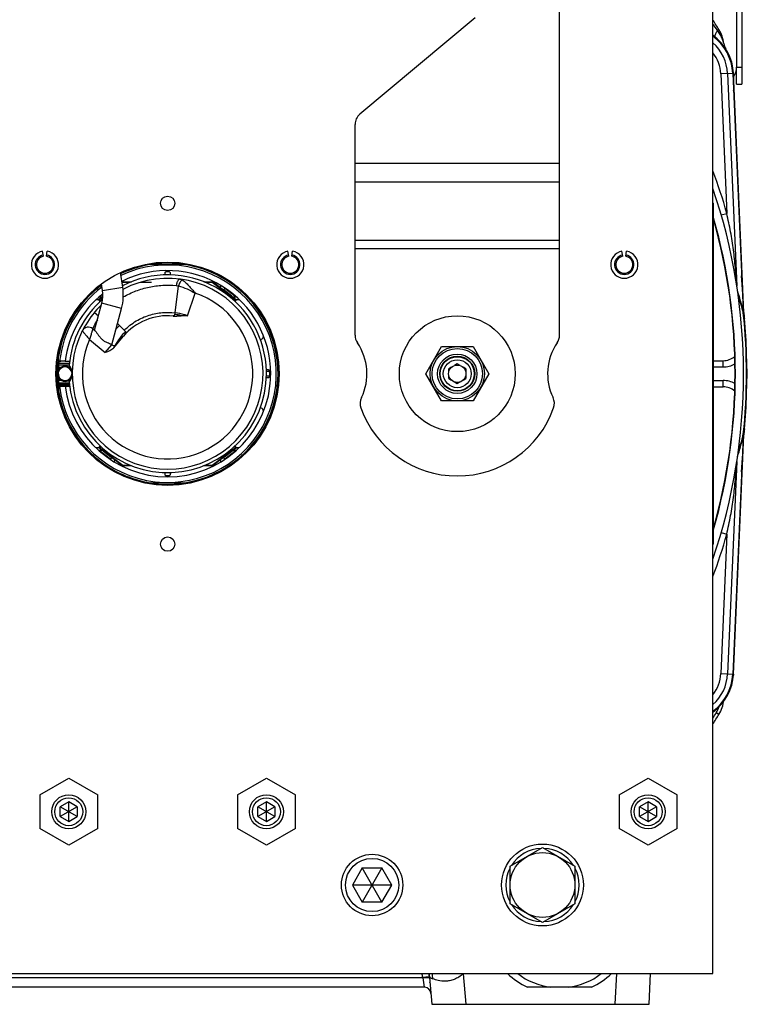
# Model space of a CAD drawing. Extents: x -1622 to 1181, y 8 to 1633.
# Tile 2 of 81: x -1495 to -1282, y 645 to 934. Entities that reach past the tile are written whole.
import ezdxf

# ---------------------------------------------------------------- set-up
doc = ezdxf.new("R2010")
doc.units = 0
doc.header["$LTSCALE"] = 65.395
doc.layers.get('0').update_dxf_attribs({"linetype": 'CONTINUOUS'})

msp = doc.modelspace()

# ---------------------------------------------------------------- linework, layer by layer
at = {"color": 7, "linetype": 'CONTINUOUS'}
for p, q in [((-1292.05, 654.26), (-1292.05, 1006.26)), ((-1337.05, 841.56), (-1337.05, 948.26)), ((-1395.62, 906.46), (-1361.84, 934.81)), ((-1285.09, 915.23), (-1285.09, 920.22)), ((-1285.09, 915.23), (-1283.59, 915.23)), ((-1397.05, 841.56), (-1397.05, 903.39)), ((-1292.05, 880.26), (-1291.85, 880.26)), ((-1291.85, 780.26), (-1291.85, 880.26)), ((-1488.49, 864.72), (-1488.75, 866.2)), ((-1487.62, 864.72), (-1487.36, 866.2)), ((-1416.49, 864.72), (-1416.75, 866.2)), ((-1415.62, 864.72), (-1415.36, 866.2)), ((-1318.49, 864.72), (-1318.75, 866.2)), ((-1317.62, 864.72), (-1317.36, 866.2)), ((-1376.29, 830.26), (-1371.67, 838.26)), ((-1371.67, 838.26), (-1362.43, 838.26)), ((-1362.43, 838.26), (-1357.81, 830.26)), ((-1368.74, 832.17), (-1369.55, 831.7)), ((-1367.05, 833.15), (-1367.87, 832.68)), ((-1366.24, 832.68), (-1367.05, 833.15)), ((-1364.55, 831.7), (-1365.37, 832.17)), ((-1291.85, 834.08), (-1289.05, 834.08)), ((-1291.85, 832.26), (-1289.05, 832.26)), ((-1371.67, 822.26), (-1376.29, 830.26)), ((-1369.55, 830.76), (-1369.55, 831.7)), ((-1369.55, 828.82), (-1369.55, 829.76)), ((-1364.55, 831.7), (-1364.55, 830.76)), ((-1364.55, 829.76), (-1364.55, 828.82)), ((-1357.81, 830.26), (-1362.43, 822.26)), ((-1369.55, 828.82), (-1368.74, 828.35)), ((-1367.87, 827.84), (-1367.05, 827.37)), ((-1367.05, 827.37), (-1366.24, 827.84)), ((-1365.37, 828.35), (-1364.55, 828.82)), ((-1291.85, 828.26), (-1289.05, 828.26)), ((-1291.85, 826.44), (-1289.05, 826.44)), ((-1362.43, 822.26), (-1371.67, 822.26)), ((-1291.85, 780.26), (-1292.05, 780.26)), ((-1489.55, 706.67), (-1481.05, 711.57)), ((-1481.05, 711.57), (-1472.55, 706.67)), ((-1431.55, 706.67), (-1423.05, 711.57)), ((-1423.05, 711.57), (-1414.55, 706.67)), ((-1319.55, 706.67), (-1311.05, 711.57)), ((-1311.05, 711.57), (-1302.55, 706.67)), ((-1489.55, 706.67), (-1489.55, 696.85)), ((-1472.55, 696.85), (-1472.55, 706.67)), ((-1431.55, 706.67), (-1431.55, 696.85)), ((-1414.55, 696.85), (-1414.55, 706.67)), ((-1319.55, 706.67), (-1319.55, 696.85)), ((-1302.55, 696.85), (-1302.55, 706.67)), ((-1481.05, 704.65), (-1483.55, 703.2)), ((-1478.55, 700.32), (-1483.55, 703.2)), ((-1483.55, 700.32), (-1483.55, 703.2)), ((-1478.55, 703.2), (-1483.55, 700.32)), ((-1478.55, 703.2), (-1481.05, 704.65)), ((-1481.05, 698.87), (-1481.05, 704.65)), ((-1478.55, 703.2), (-1478.55, 700.32)), ((-1423.05, 704.65), (-1425.55, 703.2)), ((-1420.55, 700.32), (-1425.55, 703.2)), ((-1425.55, 700.32), (-1425.55, 703.2)), ((-1420.55, 703.2), (-1425.55, 700.32)), ((-1420.55, 703.2), (-1423.05, 704.65)), ((-1423.05, 698.87), (-1423.05, 704.65)), ((-1420.55, 703.2), (-1420.55, 700.32)), ((-1311.05, 704.65), (-1313.55, 703.2)), ((-1308.55, 700.32), (-1313.55, 703.2)), ((-1313.55, 700.32), (-1313.55, 703.2)), ((-1308.55, 703.2), (-1313.55, 700.32)), ((-1308.55, 703.2), (-1311.05, 704.65)), ((-1311.05, 698.87), (-1311.05, 704.65)), ((-1308.55, 703.2), (-1308.55, 700.32)), ((-1483.55, 700.32), (-1481.05, 698.87)), ((-1481.05, 698.87), (-1478.55, 700.32)), ((-1425.55, 700.32), (-1423.05, 698.87)), ((-1423.05, 698.87), (-1420.55, 700.32)), ((-1313.55, 700.32), (-1311.05, 698.87)), ((-1311.05, 698.87), (-1308.55, 700.32)), ((-1481.05, 691.94), (-1489.55, 696.85)), ((-1472.55, 696.85), (-1481.05, 691.94)), ((-1423.05, 691.94), (-1431.55, 696.85)), ((-1414.55, 696.85), (-1423.05, 691.94)), ((-1311.05, 691.94), (-1319.55, 696.85)), ((-1302.55, 696.85), (-1311.05, 691.94)), ((-1351.55, 685.74), (-1342.05, 691.23)), ((-1342.05, 691.23), (-1332.55, 685.74)), ((-1394.94, 685.26), (-1397.83, 680.26)), ((-1394.94, 685.26), (-1389.17, 685.26)), ((-1389.17, 675.26), (-1394.94, 685.26)), ((-1389.17, 685.26), (-1394.94, 675.26)), ((-1386.28, 680.26), (-1389.17, 685.26)), ((-1351.55, 674.77), (-1351.55, 685.74)), ((-1332.55, 685.74), (-1332.55, 674.77)), ((-1386.28, 680.26), (-1397.83, 680.26)), ((-1397.83, 680.26), (-1394.94, 675.26)), ((-1389.17, 675.26), (-1386.28, 680.26)), ((-1389.17, 675.26), (-1394.94, 675.26)), ((-1342.05, 669.29), (-1351.55, 674.77)), ((-1332.55, 674.77), (-1342.05, 669.29)), ((-1612.05, 654.26), (-1292.05, 654.26))]:
    msp.add_line(p, q, dxfattribs=at)
at = {"color": 3, "linetype": 'CONTINUOUS'}
for p, q in [((-1283.59, 992.71), (-1283.59, 915.23)), ((-1285.09, 990.77), (-1285.09, 920.22))]:
    msp.add_line(p, q, dxfattribs=at)
at = {"color": 9, "linetype": 'CONTINUOUS'}
for p, q in [((-1290.67, 930.97), (-1290.28, 931.21)), ((-1289.16, 926.62), (-1289.13, 926.42)), ((-1285.09, 920.23), (-1283.59, 920.23)), ((-1286.22, 918.38), (-1289.74, 918.23)), ((-1289.74, 918.23), (-1287.95, 877.3)), ((-1287.75, 918.32), (-1285.02, 855.97)), ((-1397.05, 891.99), (-1337.05, 891.99)), ((-1337.05, 886.49), (-1397.05, 886.49)), ((-1291.85, 878.26), (-1292.05, 878.26)), ((-1289.6, 876.83), (-1287.95, 877.3)), ((-1397.05, 869.42), (-1337.05, 869.42)), ((-1337.05, 866.92), (-1397.05, 866.92)), ((-1471.16, 854.7), (-1465.23, 855.64)), ((-1465.17, 857.06), (-1465.43, 856.87)), ((-1449.84, 848.11), (-1448.87, 856)), ((-1432.18, 851.97), (-1438.93, 857.06)), ((-1471.07, 852.61), (-1471.92, 851.97)), ((-1446.2, 847.28), (-1443.93, 853.9)), ((-1471.92, 851.97), (-1471.66, 851.63)), ((-1471.63, 849.91), (-1471.82, 850.09)), ((-1465.56, 849.41), (-1471.35, 850.96)), ((-1432.45, 851.63), (-1432.18, 851.97)), ((-1473.5, 848.26), (-1472.34, 847.28)), ((-1282.94, 847.58), (-1282.98, 848.31)), ((-1466.17, 844.43), (-1467.16, 843.44)), ((-1474.94, 840.32), (-1470.34, 836.47)), ((-1470.34, 836.47), (-1468.41, 838.76)), ((-1282.3, 836.19), (-1282.16, 836.19)), ((-1289.05, 832.26), (-1289.05, 834.08)), ((-1289.05, 826.44), (-1289.05, 828.26)), ((-1282.16, 824.33), (-1282.3, 824.33)), ((-1282.98, 812.2), (-1282.94, 812.94)), ((-1471.66, 808.89), (-1471.92, 808.54)), ((-1432.18, 808.54), (-1432.45, 808.89)), ((-1471.92, 808.54), (-1465.17, 803.46)), ((-1438.93, 803.46), (-1432.18, 808.54)), ((-1285.02, 804.55), (-1287.75, 742.2)), ((-1287.95, 783.21), (-1289.74, 742.29)), ((-1289.6, 783.69), (-1287.95, 783.21)), ((-1292.05, 782.26), (-1291.85, 782.26)), ((-1289.74, 742.29), (-1286.22, 742.14)), ((-1290.28, 730.31), (-1291.05, 730.78)), ((-1526.93, 653.1), (-1377.18, 653.1)), ((-1377.17, 653.07), (-1376.76, 650.26)), ((-1365.29, 654.26), (-1365.27, 654.22)), ((-1364.48, 645.26), (-1365.27, 654.22)), ((-1320.31, 654.26), (-1320.79, 645.26))]:
    msp.add_line(p, q, dxfattribs=at)
at = {"color": 2, "linetype": 'CONTINUOUS'}
for p, q in [((-1286.22, 918.38), (-1283.18, 848.77)), ((-1282.95, 848.23), (-1286.01, 918.39)), ((-1452.8, 859.24), (-1452.8, 859.76)), ((-1452.3, 860.26), (-1451.8, 860.26)), ((-1451.3, 859.76), (-1451.3, 859.24)), ((-1465.24, 857.26), (-1462.63, 857.26)), ((-1463.12, 857.06), (-1465.17, 857.06)), ((-1456.75, 857.06), (-1460.15, 857.06)), ((-1441.47, 857.26), (-1438.86, 857.26)), ((-1438.93, 857.06), (-1440.99, 857.06)), ((-1436.34, 856.1), (-1436.69, 855.62)), ((-1435.62, 854.82), (-1435.2, 855.38)), ((-1431.94, 852.79), (-1435.26, 855.3)), ((-1435.25, 855.31), (-1431.93, 852.81)), ((-1471.3, 852.69), (-1472.35, 852.69)), ((-1472.19, 852.83), (-1472.18, 852.81)), ((-1472.18, 852.81), (-1471.05, 853.65)), ((-1471.05, 853.63), (-1472.16, 852.79)), ((-1472.16, 852.79), (-1472.09, 852.69)), ((-1471.06, 852.88), (-1471.3, 852.69)), ((-1435.62, 854.82), (-1435.38, 854.63)), ((-1433.22, 853.01), (-1432.76, 852.66)), ((-1431.76, 852.69), (-1432.8, 852.69)), ((-1432.02, 852.69), (-1431.94, 852.79)), ((-1431.93, 852.81), (-1431.91, 852.83)), ((-1471.81, 851.49), (-1472.2, 852.01)), ((-1431.9, 852.01), (-1432.3, 851.49)), ((-1464.05, 842.3), (-1466.74, 845)), ((-1474, 843.46), (-1473.42, 842.97)), ((-1468.47, 838.81), (-1468.41, 838.76)), ((-1281.95, 830.26), (-1282.16, 836.19)), ((-1484.35, 833.41), (-1484.35, 830.73)), ((-1484.25, 833.22), (-1484.25, 831.07)), ((-1480.9, 833.22), (-1484.25, 833.22)), ((-1484.05, 833.87), (-1484.05, 831.46)), ((-1484.05, 833.4), (-1480.88, 833.4)), ((-1480.92, 832.75), (-1484.05, 832.75)), ((-1484.05, 832.16), (-1483.36, 832.16)), ((-1482.08, 833.9), (-1483.74, 833.9)), ((-1483.21, 832.16), (-1482.77, 832.16)), ((-1481.53, 832.16), (-1481.09, 832.16)), ((-1480.95, 832.16), (-1480.53, 832.16)), ((-1484.33, 830.26), (-1484.4, 830.26)), ((-1484.35, 830.26), (-1484.35, 827.11)), ((-1484.25, 830.83), (-1484.25, 827.3)), ((-1484.05, 831.32), (-1484.05, 831.26)), ((-1484.05, 829.26), (-1483.94, 829.37)), ((-1484.05, 829.26), (-1484.05, 828.36)), ((-1422.55, 831.36), (-1423.07, 831.36)), ((-1422.55, 829.51), (-1423.07, 829.51)), ((-1423.07, 829.16), (-1422.55, 829.16)), ((-1423.06, 831.01), (-1422.55, 831.01)), ((-1422.05, 829.66), (-1422.05, 830.86)), ((-1282.16, 824.33), (-1281.95, 830.26)), ((-1484.25, 827.3), (-1480.9, 827.3)), ((-1484.05, 828.36), (-1482.77, 828.36)), ((-1480.92, 827.52), (-1484.05, 827.52)), ((-1484.05, 827.52), (-1484.05, 827.01)), ((-1480.88, 827.12), (-1484.05, 827.12)), ((-1484.05, 827.01), (-1480.87, 827.01)), ((-1480.85, 826.89), (-1482.11, 826.89)), ((-1482.11, 826.89), (-1482.08, 826.62)), ((-1481.53, 828.36), (-1480.53, 828.36)), ((-1283.18, 811.75), (-1286.22, 742.14)), ((-1286.01, 742.13), (-1282.95, 812.29)), ((-1472.2, 808.5), (-1471.8, 809.03)), ((-1432.3, 809.03), (-1431.9, 808.5)), ((-1472.35, 807.83), (-1471.3, 807.83)), ((-1472.18, 807.71), (-1472.19, 807.69)), ((-1468.85, 805.21), (-1472.18, 807.71)), ((-1472.09, 807.83), (-1472.16, 807.72)), ((-1472.16, 807.72), (-1468.84, 805.22)), ((-1470.88, 807.51), (-1471.35, 807.86)), ((-1435.26, 805.22), (-1431.94, 807.72)), ((-1431.93, 807.71), (-1435.25, 805.21)), ((-1433.22, 807.51), (-1432.8, 807.83)), ((-1432.8, 807.83), (-1431.76, 807.83)), ((-1431.94, 807.72), (-1432.02, 807.83)), ((-1431.91, 807.69), (-1431.93, 807.71)), ((-1468.48, 805.7), (-1468.91, 805.14)), ((-1468.73, 805.89), (-1468.48, 805.7)), ((-1467.77, 804.42), (-1467.41, 804.89)), ((-1462.63, 803.26), (-1465.24, 803.26)), ((-1465.17, 803.46), (-1463.12, 803.46)), ((-1438.86, 803.26), (-1441.48, 803.26)), ((-1440.98, 803.46), (-1438.93, 803.46)), ((-1436.69, 804.89), (-1436.34, 804.42)), ((-1435.38, 805.89), (-1435.67, 805.66)), ((-1435.2, 805.14), (-1435.62, 805.7)), ((-1452.8, 800.76), (-1452.8, 801.27)), ((-1451.8, 800.26), (-1452.3, 800.26)), ((-1451.3, 801.27), (-1451.3, 800.76)), ((-1375.18, 653.19), (-1375.19, 653.19))]:
    msp.add_line(p, q, dxfattribs=at)
at = {"color": 6, "linetype": 'CONTINUOUS'}
for p, q in [((-1446.98, 862.26), (-1457.13, 862.26)), ((-1465.23, 855.64), (-1465.91, 859.92)), ((-1471.16, 854.7), (-1471.46, 856.63)), ((-1465.46, 857.09), (-1465.24, 857.26)), ((-1435.62, 854.82), (-1438.86, 857.26)), ((-1471.3, 852.69), (-1472.2, 852.01)), ((-1433.22, 853.01), (-1435.38, 854.63)), ((-1432.76, 852.66), (-1431.9, 852.01)), ((-1473.48, 843.02), (-1471.35, 850.96)), ((-1473.06, 852.01), (-1472.2, 852.01)), ((-1471.92, 851.97), (-1472.2, 852.01)), ((-1468.41, 838.76), (-1465.56, 849.41)), ((-1432.18, 851.97), (-1431.9, 852.01)), ((-1431.9, 852.01), (-1431.04, 852.01)), ((-1467.87, 837.85), (-1465.08, 841.19)), ((-1484.05, 833.87), (-1484.05, 835.33)), ((-1484.05, 833.6), (-1483.6, 833.8)), ((-1483.6, 833.8), (-1483.38, 833.9)), ((-1482.08, 833.9), (-1480.82, 833.9)), ((-1281.95, 830.26), (-1282.19, 830.26)), ((-1484.05, 828.36), (-1484.05, 827.52)), ((-1484.05, 827.01), (-1484.05, 825.18)), ((-1483.74, 826.62), (-1480.82, 826.62)), ((-1472.2, 808.5), (-1473.07, 808.5)), ((-1471.92, 808.54), (-1472.2, 808.5)), ((-1471.35, 807.86), (-1472.2, 808.5)), ((-1470.88, 807.51), (-1468.73, 805.89)), ((-1435.38, 805.89), (-1433.22, 807.51)), ((-1432.8, 807.83), (-1431.9, 808.5)), ((-1432.18, 808.54), (-1431.9, 808.5)), ((-1431.04, 808.5), (-1431.9, 808.5)), ((-1465.24, 803.26), (-1468.48, 805.7)), ((-1435.67, 805.66), (-1438.86, 803.26)), ((-1457.13, 798.26), (-1446.98, 798.26)), ((-1375.2, 653.37), (-1375.18, 653.12)), ((-1375.18, 653.12), (-1374.49, 645.26)), ((-1310.79, 645.26), (-1310.32, 654.26)), ((-1376.76, 650.26), (-1527.35, 650.26)), ((-1327.66, 650.26), (-1346.45, 650.26)), ((-1374.49, 645.26), (-1310.79, 645.26))]:
    msp.add_line(p, q, dxfattribs=at)
for points in [[(-1472.19, 852.01), (-1472.2, 852.01), (-1472.2, 852.01), (-1472.2, 852.01)], [(-1431.91, 852.01), (-1431.91, 852.01), (-1431.9, 852.01), (-1431.9, 852.01)], [(-1472.19, 808.51), (-1472.2, 808.51), (-1472.2, 808.5), (-1472.2, 808.5)], [(-1431.91, 808.51), (-1431.91, 808.51), (-1431.9, 808.5), (-1431.9, 808.5)], [(-1375.38, 654.26), (-1375.33, 654.1), (-1375.26, 653.74), (-1375.2, 653.37)]]:
    msp.add_lwpolyline(points, dxfattribs=at)
at = {"color": 7, "linetype": 'CONTINUOUS'}
for centre, radius in [((-1452.05, 880.26), 2.1), ((-1452.05, 830.26), 32.75), ((-1367.05, 830.26), 17), ((-1367.05, 830.26), 8), ((-1367.05, 830.26), 5.13), ((-1367.05, 830.26), 5), ((-1367.05, 830.26), 4.1), ((-1367.05, 830.26), 2.55), ((-1452.05, 780.26), 2.1), ((-1481.05, 701.76), 5), ((-1481.05, 701.76), 4.1), ((-1423.05, 701.76), 5), ((-1423.05, 701.76), 4.1), ((-1311.05, 701.76), 5), ((-1311.05, 701.76), 4.1), ((-1342.05, 680.26), 12), ((-1392.05, 680.26), 9), ((-1392.05, 680.26), 7.8), ((-1342.05, 680.26), 9.5)]:
    msp.add_circle(centre, radius, dxfattribs=at)
at = {"color": 9, "linetype": 'CONTINUOUS'}
for radius in [7.39, 5.78]:
    msp.add_circle((-1367.05, 830.26), radius, dxfattribs=at)
at = {"color": 6, "linetype": 'CONTINUOUS'}
for centre, radius, start, end in [((-1452.05, 830.26), 190.69, 31.9662, 32.9542), ((-1300.5, 917.76), 14.5, 54.3672, 54.3813), ((-1284.88, 927.67), 4, 187.1855, 212.3882), ((-1452.05, 830.26), 32.4, 99.0125, 115.2132), ((-1452.05, 830.26), 32.4, 53, 80.9875), ((-1452.05, 830.26), 28, 153.3424, 117.8849), ((-1452.05, 830.26), 32.4, 126.6727, 127), ((-1480.05, 853.29), 15, 345, 9), ((-1452.05, 830.26), 32.4, 50.7272, 52.5169), ((-1452.05, 830.26), 32.4, 48.7121, 50.4948), ((-1452.05, 830.26), 32.4, 132.8482, 170.9876), ((-1480.05, 853.29), 9, 345, 9), ((-1452.05, 830.26), 32.4, 279.0125, 47.1518), ((-1452.05, 830.26), 28, 134.0084, 149.1589), ((-1452.05, 830.26), 170, 5.4578, 6.8159), ((-1452.05, 830.26), 17, 84.5099, 140), ((-1482.15, 830.26), 2.25, 31.0167, 33.209), ((-1452.05, 830.26), 32.4, 189.0124, 227.1518), ((-1452.05, 830.26), 170, 353.1856, 354.5422), ((-1452.05, 830.26), 32.4, 229.0309, 230.955), ((-1452.05, 830.26), 32.4, 231.0148, 260.9875), ((-1298.77, 735.6), 10, 328.0338, 353.7517), ((-1452.05, 831.26), 190.69, 327.0471, 328.0338), ((-1382.14, 652.51), 6.99, 6.6208, 6.6394), ((-1382.13, 652.51), 6.98, 5.9176, 5.9409), ((-1337.05, 670.26), 22.1, 226.4055, 244.8406), ((-1337.05, 670.26), 20.16, 232.5517, 262.8392), ((-1337.05, 670.26), 20.16, 277.1608, 307.4483), ((-1337.05, 670.26), 22.1, 295.1594, 313.5961), ((-1376.76, 648.26), 2, 5, 86.1219), ((-1394.9, 649.06), 20, 7.3058, 7.4136)]:
    msp.add_arc(centre, radius, start, end, dxfattribs=at)
at = {"color": 9, "linetype": 'CONTINUOUS'}
for centre, radius, start, end in [((-1336.41, 897.83), 56.48, 35.9186, 38.243), ((-1300.5, 917.76), 12.77, 2.5, 48.5669), ((-1300.5, 917.76), 10.77, 2.5, 38.3318), ((-1284.3, 919.45), 8.66, 124.1623, 124.8396), ((-1452.05, 830.26), 170.71, 15.9968, 20.3992), ((-1452.05, 830.26), 31.9, 186.5551, 115.4744), ((-2227.02, 796.16), 945.48, 3.16203, 3.81079), ((-1452.05, 830.26), 31.9, 127.1472, 173.4449), ((-1452.05, 830.26), 25, 156.2602, 71.0395), ((-1343.9, 834.67), 62.33, 13.0716, 18.614), ((-1338.6, 834.85), 57.03, 14.1059, 18.9477), ((-1338, 835.01), 56.41, 13.4217, 14.0892), ((-1452.05, 830.26), 28, 149.1589, 153.3424), ((-1475.29, 841.92), 2, 50, 153.3424), ((-1343.9, 825.84), 62.33, 341.3868, 346.9284), ((-1338.56, 825.66), 56.99, 341.0508, 345.8956), ((-2233.65, 864.76), 952.12, 356.19144, 356.83558), ((-1338.29, 825.57), 56.7, 345.9126, 346.5767), ((-1452.05, 830.26), 170.71, 339.6007, 344.0032), ((-1300.5, 742.76), 10.77, 321.6682, 357.5), ((-1300.5, 742.76), 12.77, 311.4331, 357.5), ((-1298.72, 735.57), 9.04, 328.0573, 340.5704), ((-1452.05, 831.26), 189.78, 327.4704, 328.0338), ((-1382.16, 652.61), 5.01, 5.5817, 19.1675), ((-1381.64, 652.47), 7.43, 2.2388, 13.9098), ((-1375.3, 673.15), 21.42, 297.9329, 298.153)]:
    msp.add_arc(centre, radius, start, end, dxfattribs=at)
at = {"color": 2, "linetype": 'CONTINUOUS'}
for centre, radius, start, end in [((-1298.77, 925.92), 10, 7.1855, 31.9662), ((-1300.5, 917.76), 14.5, 2.5, 54.3672), ((-1300.5, 917.76), 14.29, 2.5, 53.7631), ((-1452.05, 830.26), 30.25, 0, 116.4015), ((-1452.05, 830.26), 29, 4.9778, 117.1777), ((-1452.05, 830.26), 32.4, 127, 132.8482), ((-1452.05, 830.26), 32.4, 52.5169, 53), ((-1452.05, 830.26), 32.4, 50.4948, 50.7272), ((-1452.05, 830.26), 30.25, 128.9308, 173.0856), ((-1452.05, 830.26), 32.4, 47.1518, 48.7121), ((-1452.05, 830.26), 29, 131.1334, 175.0222), ((-1452.05, 830.26), 17.5, 76.6863, 83.1472), ((-1272.4, 849.24), 10.79, 182.5014, 186.032), ((-1452.05, 830.26), 169.86, 353.9685, 6.0315), ((-1247.98, 849.76), 35, 182.5, 185.4578), ((-1452.05, 830.26), 170, 2, 5.4578), ((-1452.05, 830.26), 17.5, 134.9003, 151.575), ((-1424.96, 841.26), 1.01, 0.0537, 16.6101), ((-1467.77, 839.53), 1, 230, 320), ((-1482.15, 830.26), 2.25, 33.209, 328.9833), ((-1482.15, 830.26), 2.18, 22.3267, 180), ((-1482.15, 830.26), 2, 22.3062, 360), ((-1484.05, 830.26), 4, 321.0181, 38.9819), ((-1452.07, 830.26), 29.02, 0.0015, 4.9762), ((-1452.05, 830.26), 29, 184.9778, 360), ((-1482.15, 830.26), 2, 20.5193, 22.3037), ((-1422.55, 830.51), 0.503, 28.1772, 44.9425), ((-1422.55, 830.01), 0.503, 315.0566, 331.822), ((-1452.09, 830.26), 30.29, 353.0897, 359.9959), ((-1452.05, 830.26), 30.25, 186.9144, 353.0856), ((-1452.05, 830.26), 170, 354.5422, 358), ((-1424.96, 819.26), 1.01, 340.6882, 359.9126), ((-1272.4, 811.28), 10.79, 173.968, 177.4986), ((-1247.98, 810.76), 35, 174.5422, 177.5), ((-1452.05, 830.26), 32.4, 227.1518, 229.0309), ((-1452.05, 830.26), 32.4, 230.955, 231.0148), ((-1300.5, 742.76), 14.29, 306.2369, 357.5), ((-1300.5, 742.76), 14.5, 305.6328, 357.5), ((-1373.46, 615.03), 38.25, 95.3551, 95.5705), ((-1378.99, 652.81), 1.84, 8.297, 9.2573), ((-1374.42, 621.48), 31.72, 94.7267, 94.9802), ((-1382.17, 652.51), 7.02, 5.6082, 14.4703), ((-1394.9, 649.06), 20, 11.8375, 11.9978), ((-1382.14, 652.51), 6.99, 5.9177, 6.6208), ((-1382.13, 652.51), 6.98, 5.5657, 5.9176), ((-1382.04, 652.52), 6.88, 5.0002, 5.5954), ((-1375.19, 653.19), 0.00551, 5.6326, 17.2665), ((-1376.76, 648.26), 2, 86.1219, 90)]:
    msp.add_arc(centre, radius, start, end, dxfattribs=at)
at = {"color": 3, "linetype": 'CONTINUOUS'}
msp.add_arc((-1290.09, 920.22), 5, 325.6449, 360, dxfattribs=at)
at = {"color": 7, "linetype": 'CONTINUOUS'}
for centre, radius, start, end in [((-1393.05, 903.39), 4, 130, 180), ((-1452.05, 830.26), 169, 341.2355, 18.7645), ((-1452.05, 830.26), 166.6, 344.0698, 15.9301), ((-1452.05, 830.26), 166.5, 344.1978, 15.8022), ((-1488.05, 862.26), 4, 100, 80), ((-1488.05, 862.26), 2.85, 100, 80), ((-1488.05, 862.26), 2.5, 100, 80), ((-1416.05, 862.26), 4, 100, 80), ((-1416.05, 862.26), 2.85, 100, 80), ((-1416.05, 862.26), 2.5, 100, 80), ((-1318.05, 862.26), 4, 100, 80), ((-1318.05, 862.26), 2.85, 100, 80), ((-1318.05, 862.26), 2.5, 100, 80), ((-1452.05, 830.26), 32.5, 126.5834, 115.1663), ((-1393.05, 841.56), 4, 180, 214.4115), ((-1341.05, 841.56), 4, 325.5885, 360), ((-1409.55, 830.26), 16, 334.1774, 34.4115), ((-1324.55, 830.26), 16, 145.5885, 205.8226), ((-1289.05, 839.36), 5.28, 270, 310.4108), ((-1289.05, 839.36), 7.1, 270, 299.2998), ((-1289.05, 821.16), 7.1, 60.7002, 90), ((-1289.05, 821.16), 5.28, 49.5892, 90), ((-1391.55, 821.55), 4, 154.1774, 199.5766), ((-1342.56, 821.55), 4, 340.4234, 25.8226), ((-1367.05, 830.26), 30, 199.5766, 340.4234), ((-1342.05, 680.26), 10.75, 92.1397, 147.8627), ((-1342.05, 680.26), 10.75, 32.1365, 87.8598), ((-1342.05, 680.26), 10.75, 152.1069, 207.8944), ((-1342.05, 680.26), 10.75, 332.1069, 27.8944), ((-1342.05, 680.26), 10.75, 212.1365, 267.8598), ((-1342.05, 680.26), 10.75, 272.1397, 327.8627)]:
    msp.add_arc(centre, radius, start, end, dxfattribs=at)
at = {"color": 9, "linetype": 'CONTINUOUS'}
for points, knots in [([(-1291.35, 929.01), (-1291.38, 929.03), (-1291.43, 929.11), (-1291.44, 929.26), (-1291.41, 929.45), (-1291.34, 929.69), (-1291.22, 929.97), (-1291.01, 930.41), (-1290.81, 930.74), (-1290.67, 930.97)], [0, 0, 0, 0, 0.049789, 0.115524, 0.205195, 0.320873, 0.461917, 0.625114, 1, 1, 1, 1]), ([(-1288.84, 927.17), (-1288.84, 927.16), (-1288.87, 927.25), (-1288.88, 927.29), (-1288.93, 927.46), (-1288.98, 927.63), (-1289.05, 927.86), (-1289.14, 928.1), (-1289.23, 928.36), (-1289.38, 928.73), (-1289.6, 929.21), (-1289.9, 929.8), (-1290.26, 930.39), (-1290.53, 930.78), (-1290.67, 930.97)], [0, 0, 0, 0, 0.006485, 0.029149, 0.065579, 0.112722, 0.167658, 0.228592, 0.294139, 0.363391, 0.510504, 0.666876, 0.830428, 1, 1, 1, 1]), ([(-1286.01, 918.39), (-1286.02, 918.58), (-1286.08, 918.95), (-1286.22, 919.3), (-1286.31, 919.48)], [0, 0, 0, 0, 0.488067, 1, 1, 1, 1]), ([(-1285.76, 912.53), (-1285.76, 912.61), (-1285.79, 912.94), (-1285.9, 913.25), (-1286, 913.47)], [0, 0, 0, 0, 0.242304, 1, 1, 1, 1]), ([(-1285.07, 856.26), (-1285.12, 857.1), (-1285.24, 858.79), (-1285.51, 862.24), (-1285.86, 865.72), (-1286.36, 869.24), (-1286.83, 871.9), (-1287.4, 874.58), (-1287.8, 876.38), (-1287.95, 877.3)], [0, 0, 0, 0, 0.118742, 0.239056, 0.48732, 0.613195, 0.740104, 0.868645, 1, 1, 1, 1]), ([(-1448.42, 858.02), (-1448.7, 858.06), (-1449.04, 857.65), (-1449.26, 857.2), (-1449.42, 856.73), (-1449.5, 856.37), (-1449.53, 856.12)], [0, 0, 0, 0, 0.367566, 0.516163, 0.677069, 1, 1, 1, 1]), ([(-1448.42, 858.02), (-1448.36, 858.01), (-1448.12, 857.97), (-1447.88, 857.87), (-1447.73, 857.77)], [0, 0, 0, 0, 0.246558, 1, 1, 1, 1]), ([(-1465.06, 852.77), (-1463.87, 853.46), (-1461.39, 854.63), (-1457.49, 855.78), (-1453.51, 856.31), (-1450.84, 856.25), (-1449.53, 856.12)], [0, 0, 0, 0, 0.255452, 0.506503, 0.753839, 1, 1, 1, 1]), ([(-1447.73, 857.77), (-1447.85, 857.71), (-1448.1, 857.51), (-1448.53, 856.94), (-1448.76, 856.39), (-1448.87, 856)], [0, 0, 0, 0, 0.186221, 0.435821, 1, 1, 1, 1]), ([(-1448.87, 856), (-1448, 855.8), (-1446.31, 855.16), (-1444.72, 854.34), (-1443.93, 853.9)], [0, 0, 0, 0, 0.496572, 1, 1, 1, 1]), ([(-1447.73, 857.77), (-1447.58, 857.67), (-1447.28, 857.45), (-1446.65, 856.9), (-1445.85, 856.09), (-1444.9, 855.02), (-1444.25, 854.28), (-1443.93, 853.9)], [0, 0, 0, 0, 0.096783, 0.207968, 0.457109, 0.725101, 1, 1, 1, 1]), ([(-1464.76, 843.01), (-1463.71, 844.05), (-1461.41, 845.84), (-1457.56, 847.55), (-1453.66, 848.32), (-1451.08, 848.27), (-1449.84, 848.11)], [0, 0, 0, 0, 0.272675, 0.529797, 0.769837, 1, 1, 1, 1]), ([(-1282.95, 848.23), (-1282.94, 848.12), (-1282.94, 847.96), (-1282.93, 847.78), (-1282.93, 847.7), (-1282.93, 847.65), (-1282.93, 847.61), (-1282.93, 847.58), (-1282.93, 847.56), (-1282.93, 847.54), (-1282.93, 847.53), (-1282.93, 847.55), (-1282.93, 847.56), (-1282.94, 847.57), (-1282.94, 847.58)], [0, 0, 0, 0, 0.458313, 0.639417, 0.715727, 0.781694, 0.836718, 0.880239, 0.911718, 0.930773, 0.937379, 0.944889, 0.965419, 1, 1, 1, 1]), ([(-1477.08, 842.82), (-1477.08, 842.82), (-1477.07, 842.82), (-1477.07, 842.8), (-1477.05, 842.79), (-1477.03, 842.77), (-1477.01, 842.74), (-1476.96, 842.68), (-1476.9, 842.6), (-1476.81, 842.49), (-1476.69, 842.35), (-1476.57, 842.2), (-1476.37, 841.96), (-1476.09, 841.64), (-1475.73, 841.22), (-1475.34, 840.78), (-1475.07, 840.48), (-1474.94, 840.32)], [0, 0, 0, 0, 0.001395, 0.005413, 0.011975, 0.021107, 0.032844, 0.047122, 0.082858, 0.127644, 0.180907, 0.241791, 0.309436, 0.46192, 0.631851, 0.813126, 1, 1, 1, 1]), ([(-1474, 843.46), (-1474, 843.46), (-1474.01, 843.45), (-1474.01, 843.44), (-1474.02, 843.42), (-1474.02, 843.39), (-1474.03, 843.35), (-1474.05, 843.29), (-1474.08, 843.19), (-1474.13, 843.05), (-1474.18, 842.89), (-1474.23, 842.7), (-1474.32, 842.4), (-1474.45, 842), (-1474.6, 841.47), (-1474.77, 840.91), (-1474.88, 840.52), (-1474.94, 840.32)], [0, 0, 0, 0, 0.001346, 0.005303, 0.011863, 0.020996, 0.032659, 0.046801, 0.082259, 0.126786, 0.179719, 0.240342, 0.307872, 0.460387, 0.630703, 0.812527, 1, 1, 1, 1]), ([(-1282.94, 812.94), (-1282.94, 812.95), (-1282.93, 812.96), (-1282.93, 812.97), (-1282.93, 812.99), (-1282.93, 812.97), (-1282.93, 812.96), (-1282.93, 812.94), (-1282.93, 812.91), (-1282.93, 812.86), (-1282.93, 812.82), (-1282.93, 812.74), (-1282.94, 812.56), (-1282.94, 812.4), (-1282.95, 812.29)], [0, 0, 0, 0, 0.034586, 0.05513, 0.062647, 0.069235, 0.088301, 0.119787, 0.163297, 0.218319, 0.284285, 0.360594, 0.5417, 1, 1, 1, 1]), ([(-1287.95, 783.21), (-1287.8, 784.13), (-1287.4, 785.93), (-1286.83, 788.61), (-1286.36, 791.28), (-1285.86, 794.79), (-1285.51, 798.28), (-1285.24, 801.73), (-1285.12, 803.42), (-1285.07, 804.26)], [0, 0, 0, 0, 0.131355, 0.259896, 0.386805, 0.51268, 0.760944, 0.881258, 1, 1, 1, 1]), ([(-1285.76, 747.98), (-1285.76, 747.9), (-1285.79, 747.58), (-1285.9, 747.26), (-1286.01, 747.04)], [0, 0, 0, 0, 0.24229, 1, 1, 1, 1]), ([(-1286.01, 742.13), (-1286.02, 741.94), (-1286.08, 741.56), (-1286.22, 741.21), (-1286.31, 741.04)], [0, 0, 0, 0, 0.487267, 1, 1, 1, 1]), ([(-1377.03, 653.11), (-1376.7, 653.14), (-1376.23, 653.18), (-1375.66, 653.2), (-1375.43, 653.2), (-1375.33, 653.2)], [0, 0, 0, 0, 0.591305, 0.833841, 1, 1, 1, 1]), ([(-1375.18, 653.12), (-1375.18, 653.12), (-1375.16, 653.13), (-1375.15, 653.13), (-1375.14, 653.12)], [0, 0, 0, 0, 0.271982, 1, 1, 1, 1]), ([(-1375.14, 653.12), (-1375.1, 653.11), (-1375, 653.08), (-1374.81, 653.01), (-1374.54, 652.9), (-1374.33, 652.81), (-1374.22, 652.76)], [0, 0, 0, 0, 0.121764, 0.330475, 0.624323, 1, 1, 1, 1]), ([(-1365.27, 654.22), (-1365.68, 653.87), (-1366.52, 653.24), (-1367.89, 652.55), (-1369.24, 652.15), (-1370.84, 651.96), (-1372.54, 652.15), (-1373.73, 652.56), (-1374.22, 652.76)], [0, 0, 0, 0, 0.169567, 0.328343, 0.474652, 0.607748, 0.833063, 1, 1, 1, 1])]:
    msp.add_open_spline(points, degree=3, knots=knots, dxfattribs=at)
at = {"color": 2, "linetype": 'CONTINUOUS'}
for points, knots in [([(-1452.8, 859.76), (-1452.8, 859.82), (-1452.78, 859.96), (-1452.67, 860.12), (-1452.5, 860.23), (-1452.37, 860.26), (-1452.3, 860.26)], [0, 0, 0, 0, 0.249999, 0.499998, 0.749998, 1, 1, 1, 1]), ([(-1451.8, 860.26), (-1451.74, 860.26), (-1451.61, 860.23), (-1451.44, 860.12), (-1451.33, 859.96), (-1451.3, 859.82), (-1451.3, 859.76)], [0, 0, 0, 0, 0.250002, 0.500002, 0.750001, 1, 1, 1, 1]), ([(-1465.17, 857.06), (-1465.18, 857.08), (-1465.19, 857.12), (-1465.21, 857.17), (-1465.22, 857.2), (-1465.23, 857.22), (-1465.23, 857.24), (-1465.24, 857.25), (-1465.24, 857.26), (-1465.24, 857.26)], [0, 0, 0, 0, 0.374167, 0.545378, 0.697604, 0.824464, 0.920114, 0.979754, 1, 1, 1, 1]), ([(-1438.86, 857.26), (-1438.87, 857.26), (-1438.87, 857.25), (-1438.87, 857.24), (-1438.88, 857.22), (-1438.89, 857.2), (-1438.9, 857.17), (-1438.91, 857.12), (-1438.92, 857.08), (-1438.93, 857.06)], [0, 0, 0, 0, 0.020258, 0.079867, 0.175533, 0.302379, 0.454578, 0.625811, 1, 1, 1, 1]), ([(-1450.3, 847.23), (-1450.31, 847.22), (-1450.35, 847.2), (-1450.4, 847.19), (-1450.44, 847.19)], [0, 0, 0, 0, 0.268284, 1, 1, 1, 1]), ([(-1450.43, 847.18), (-1450.25, 847.17), (-1449.9, 847.15), (-1449.19, 847.19), (-1448.32, 847.27), (-1447.26, 847.33), (-1446.56, 847.31), (-1446.2, 847.28)], [0, 0, 0, 0, 0.125005, 0.250011, 0.500022, 0.750022, 1, 1, 1, 1]), ([(-1449.84, 848.11), (-1449.86, 847.93), (-1449.94, 847.6), (-1450.16, 847.3), (-1450.3, 847.23)], [0, 0, 0, 0, 0.549212, 1, 1, 1, 1]), ([(-1446.2, 847.28), (-1446.51, 847.39), (-1447.7, 847.76), (-1448.93, 848.01), (-1449.84, 848.11)], [0, 0, 0, 0, 0.260419, 1, 1, 1, 1]), ([(-1472.67, 846.04), (-1472.78, 845.87), (-1472.99, 845.55), (-1473.27, 845.07), (-1473.5, 844.64), (-1473.66, 844.3), (-1473.76, 844.06), (-1473.83, 843.91), (-1473.88, 843.78), (-1473.93, 843.67), (-1473.96, 843.59), (-1473.97, 843.54), (-1473.98, 843.51), (-1473.99, 843.49), (-1474, 843.47), (-1474, 843.46), (-1474, 843.46), (-1474, 843.46)], [0, 0, 0, 0, 0.205411, 0.395911, 0.567111, 0.714965, 0.778923, 0.83561, 0.88458, 0.925402, 0.957667, 0.970469, 0.981002, 0.989241, 0.995161, 0.998748, 1, 1, 1, 1]), ([(-1473.42, 842.97), (-1473.36, 842.91), (-1473.22, 842.76), (-1473.02, 842.5), (-1472.8, 842.19), (-1472.47, 841.73), (-1472.02, 841.12), (-1471.4, 840.41), (-1470.65, 839.82), (-1469.85, 839.42), (-1469.22, 839.19), (-1468.79, 839.01), (-1468.61, 838.92), (-1468.54, 838.87)], [0, 0, 0, 0, 0.041028, 0.092556, 0.151432, 0.215432, 0.353371, 0.499247, 0.647323, 0.787963, 0.908762, 0.95839, 1, 1, 1, 1]), ([(-1424.84, 840.27), (-1424.72, 840.28), (-1424.48, 840.35), (-1424.19, 840.58), (-1423.99, 840.89), (-1423.95, 841.14), (-1423.95, 841.26)], [0, 0, 0, 0, 0.250008, 0.500005, 0.750002, 1, 1, 1, 1]), ([(-1483.74, 833.9), (-1483.77, 833.9), (-1483.87, 833.9), (-1483.98, 833.89), (-1484.05, 833.87)], [0, 0, 0, 0, 0.266709, 1, 1, 1, 1]), ([(-1422.05, 830.86), (-1422.05, 830.93), (-1422.08, 831.06), (-1422.19, 831.22), (-1422.36, 831.34), (-1422.49, 831.36), (-1422.55, 831.36)], [0, 0, 0, 0, 0.250002, 0.500002, 0.750001, 1, 1, 1, 1]), ([(-1422.55, 831.01), (-1422.49, 831.01), (-1422.36, 830.98), (-1422.24, 830.91), (-1422.2, 830.86)], [0, 0, 0, 0, 0.5, 1, 1, 1, 1]), ([(-1422.55, 829.16), (-1422.49, 829.16), (-1422.36, 829.18), (-1422.19, 829.29), (-1422.08, 829.46), (-1422.05, 829.59), (-1422.05, 829.66)], [0, 0, 0, 0, 0.249999, 0.499998, 0.749998, 1, 1, 1, 1]), ([(-1422.2, 829.66), (-1422.24, 829.61), (-1422.36, 829.53), (-1422.49, 829.51), (-1422.55, 829.51)], [0, 0, 0, 0, 0.5, 1, 1, 1, 1]), ([(-1423.95, 819.26), (-1423.95, 819.38), (-1423.99, 819.62), (-1424.19, 819.94), (-1424.48, 820.17), (-1424.72, 820.24), (-1424.84, 820.25)], [0, 0, 0, 0, 0.249998, 0.499995, 0.749992, 1, 1, 1, 1]), ([(-1465.24, 803.26), (-1465.24, 803.26), (-1465.24, 803.27), (-1465.23, 803.28), (-1465.23, 803.3), (-1465.22, 803.32), (-1465.21, 803.35), (-1465.19, 803.4), (-1465.18, 803.43), (-1465.17, 803.46)], [0, 0, 0, 0, 0.020258, 0.079867, 0.175533, 0.302379, 0.454578, 0.625811, 1, 1, 1, 1]), ([(-1438.93, 803.46), (-1438.92, 803.43), (-1438.91, 803.4), (-1438.9, 803.35), (-1438.89, 803.32), (-1438.88, 803.3), (-1438.87, 803.28), (-1438.87, 803.27), (-1438.87, 803.26), (-1438.86, 803.26)], [0, 0, 0, 0, 0.374167, 0.545378, 0.697604, 0.824464, 0.920114, 0.979754, 1, 1, 1, 1]), ([(-1452.3, 800.26), (-1452.37, 800.26), (-1452.5, 800.28), (-1452.67, 800.4), (-1452.78, 800.56), (-1452.8, 800.69), (-1452.8, 800.76)], [0, 0, 0, 0, 0.250002, 0.500002, 0.750001, 1, 1, 1, 1]), ([(-1451.3, 800.76), (-1451.3, 800.69), (-1451.33, 800.56), (-1451.44, 800.4), (-1451.61, 800.28), (-1451.74, 800.26), (-1451.8, 800.26)], [0, 0, 0, 0, 0.249999, 0.499998, 0.749998, 1, 1, 1, 1]), ([(-1375.31, 653.22), (-1375.4, 653.22), (-1375.63, 653.22), (-1376.2, 653.19), (-1376.68, 653.15), (-1377.03, 653.12)], [0, 0, 0, 0, 0.157382, 0.389643, 1, 1, 1, 1]), ([(-1377.03, 653.08), (-1376.69, 653.11), (-1376.21, 653.14), (-1375.64, 653.16), (-1375.41, 653.16), (-1375.31, 653.15)], [0, 0, 0, 0, 0.595044, 0.836905, 1, 1, 1, 1]), ([(-1375.19, 653.19), (-1375.19, 653.2), (-1375.2, 653.2), (-1375.22, 653.21), (-1375.26, 653.21), (-1375.29, 653.21), (-1375.31, 653.22)], [0, 0, 0, 0, 0.102975, 0.300072, 0.599023, 1, 1, 1, 1]), ([(-1375.31, 653.15), (-1375.28, 653.15), (-1375.24, 653.15), (-1375.19, 653.13), (-1375.18, 653.13), (-1375.18, 653.12)], [0, 0, 0, 0, 0.722071, 0.906783, 1, 1, 1, 1])]:
    msp.add_open_spline(points, degree=3, knots=knots, dxfattribs=at)
at = {"color": 9, "linetype": 'CONTINUOUS'}
msp.add_open_spline([(-1449.53, 856.12), (-1449.3, 856.1), (-1449.08, 856.06), (-1448.87, 856)], degree=3, dxfattribs=at)
at = {"color": 6, "linetype": 'CONTINUOUS'}
for points, knots in [([(-1467.87, 837.85), (-1468.18, 837.49), (-1469, 836.95), (-1469.89, 836.63), (-1470.34, 836.47)], [0, 0, 0, 0, 0.498447, 1, 1, 1, 1]), ([(-1483.74, 826.62), (-1483.77, 826.62), (-1483.87, 826.62), (-1483.98, 826.63), (-1484.05, 826.64)], [0, 0, 0, 0, 0.266714, 1, 1, 1, 1])]:
    msp.add_open_spline(points, degree=3, knots=knots, dxfattribs=at)
at = {"color": 2, "linetype": 'CONTINUOUS'}
for points in [[(-1468.54, 838.87), (-1468.51, 838.85), (-1468.49, 838.83), (-1468.47, 838.81)], [(-1480.28, 830.96), (-1480.2, 830.74), (-1480.15, 830.5), (-1480.15, 830.26)], [(-1422.11, 830.74), (-1422.07, 830.67), (-1422.05, 830.59), (-1422.05, 830.51)], [(-1422.05, 830.01), (-1422.05, 829.93), (-1422.07, 829.84), (-1422.11, 829.77)]]:
    msp.add_open_spline(points, degree=3, dxfattribs=at)

doc.saveas('drawing.dxf')
